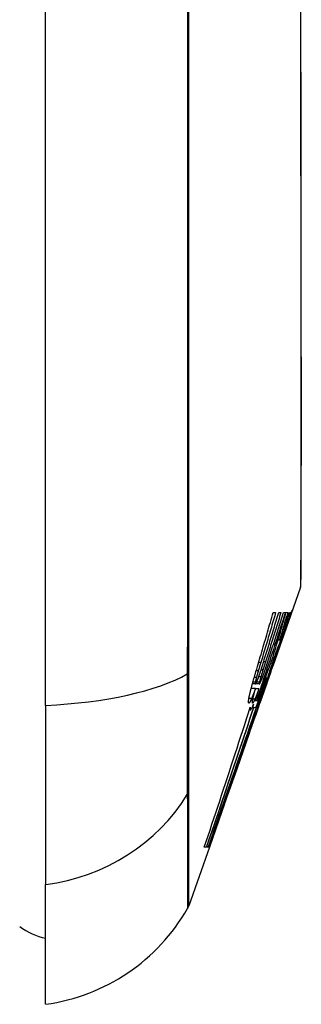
# Model space of a CAD drawing. Header units: inches. Extents: x 15 to 513, y 46 to 241.
# Tile 236 of 256: x 144.84 to 145.011, y 146.509 to 147.107. Entities that reach past the tile are written whole.
import ezdxf

# ---------------------------------------------------------------- set-up
doc = ezdxf.new("R2010")
doc.units = ezdxf.units.IN
doc.header["$MEASUREMENT"] = 0
doc.layers.add('Visible Edges(ANSI)', color=7, linetype='Continuous', lineweight=25)
doc.layers.add('Visible Tangent Edges(ANSI)', color=7, linetype='Continuous', lineweight=25)

msp = doc.modelspace()

# ---------------------------------------------------------------- linework, layer by layer
at = {"layer": 'Visible Edges(ANSI)'}
for p, q in [((144.85579, 146.69012), (144.85579, 147.5475)), ((145.01044, 146.762), (145.00455, 146.74519)), ((145.00455, 146.74519), (144.99364, 146.71402)), ((144.99382, 146.74654), (144.99534, 146.74654)), ((144.99719, 146.74654), (144.99855, 146.74654)), ((145.00015, 146.74654), (145.00128, 146.74654)), ((145.00156, 146.74654), (145.00265, 146.74654)), ((145.00382, 146.74654), (145.00444, 146.74654)), ((145.00276, 146.74012), (145.0015, 146.73659)), ((145.00158, 146.73691), (145.00117, 146.73691)), ((144.99757, 146.72966), (144.99673, 146.72966)), ((144.99899, 146.72997), (144.99868, 146.72997)), ((144.99636, 146.72334), (144.9969, 146.72334)), ((144.99408, 146.71837), (144.99335, 146.71837)), ((144.99241, 146.7105), (144.98684, 146.69458)), ((144.99241, 146.7105), (144.99364, 146.71402)), ((144.99344, 146.71402), (144.99314, 146.71402)), ((144.99364, 146.71402), (144.99344, 146.71402)), ((144.98309, 146.70314), (144.98123, 146.70314)), ((144.98553, 146.70314), (144.98309, 146.70314)), ((144.98985, 146.70698), (144.98914, 146.70698)), ((144.98317, 146.70045), (144.98051, 146.70045)), ((144.98526, 146.70024), (144.98311, 146.70024)), ((144.98527, 146.70024), (144.98526, 146.70024)), ((144.98972, 146.70289), (144.98861, 146.69967)), ((144.98961, 146.70263), (144.98929, 146.70263)), ((144.98366, 146.69299), (144.98289, 146.69299)), ((144.9847, 146.69299), (144.98396, 146.69299)), ((144.98406, 146.6907), (144.98615, 146.69638)), ((144.98684, 146.69458), (144.98523, 146.69)), ((144.98585, 146.69299), (144.98539, 146.69299)), ((144.85579, 146.69012), (144.85579, 146.58134)), ((144.98006, 146.6874), (144.97945, 146.6874)), ((144.98129, 146.68886), (144.98105, 146.68886)), ((144.98193, 146.69083), (144.98129, 146.68886)), ((144.98129, 146.68886), (144.98189, 146.68886)), ((144.98211, 146.68886), (144.98338, 146.68886)), ((144.98521, 146.68993), (144.98307, 146.68381)), ((144.98338, 146.68886), (144.98406, 146.6907)), ((144.98385, 146.68872), (144.98368, 146.68872)), ((144.98385, 146.68872), (144.98453, 146.68872)), ((144.98428, 146.6874), (144.98425, 146.6874)), ((144.98521, 146.68993), (144.98523, 146.69)), ((144.97965, 146.67404), (144.98307, 146.68381)), ((144.9795, 146.67362), (144.97542, 146.66196)), ((144.97542, 146.66196), (144.97173, 146.6514)), ((144.97173, 146.6514), (144.96721, 146.6385)), ((144.96434, 146.63031), (144.96706, 146.63808)), ((144.96706, 146.63808), (144.96721, 146.6385)), ((144.96434, 146.63031), (144.95511, 146.60392)), ((144.95511, 146.60392), (144.9427, 146.56847)), ((144.95331, 146.60392), (144.95205, 146.60392)), ((144.95435, 146.60392), (144.95345, 146.60392)), ((144.95494, 146.60392), (144.95444, 146.60392)), ((144.9551, 146.60392), (144.95444, 146.60392)), ((144.95494, 146.60392), (144.95494, 146.60392)), ((144.95495, 146.60392), (144.95494, 146.60392)), ((144.95573, 146.60616), (144.95521, 146.60616)), ((144.85579, 146.50858), (144.85579, 146.58134))]:
    msp.add_line(p, q, dxfattribs=at)
at = {"layer": 'Visible Edges(ANSI)', "flags": 128}
for points in [[(145.01071, 146.76361), (145.01072, 146.76405), (145.01072, 146.76533), (145.01073, 146.76747), (145.01073, 146.77044), (145.01074, 146.77424), (145.01076, 146.77888), (145.01077, 146.78436), (145.01079, 146.79065), (145.0108, 146.79774), (145.01082, 146.8056), (145.01083, 146.8142), (145.01085, 146.82349), (145.01087, 146.83349), (145.01088, 146.84418), (145.0109, 146.85553), (145.0109, 146.86751), (145.0109, 146.88009), (145.01088, 146.89327), (145.01087, 146.90698), (145.01085, 146.92118), (145.01083, 146.93589), (145.01082, 146.95106), (145.0108, 146.96665), (145.01079, 146.9826), (145.01077, 146.99885), (145.01076, 147.01535), (145.01074, 147.03211), (145.01073, 147.04911), (145.01073, 147.0663), (145.01072, 147.08362), (145.01072, 147.101), (145.01071, 147.11837)], [(144.98341, 146.7107), (144.98385, 146.71219), (144.98429, 146.71368), (144.98473, 146.71517), (144.98517, 146.71666), (144.98561, 146.71815), (144.98605, 146.71964), (144.98649, 146.72113), (144.98693, 146.72262), (144.98737, 146.72411), (144.9878, 146.72561), (144.98824, 146.7271), (144.98867, 146.72859), (144.98911, 146.73009), (144.98954, 146.73158), (144.98997, 146.73308), (144.99041, 146.73457), (144.99084, 146.73607), (144.99127, 146.73756), (144.99169, 146.73906), (144.99212, 146.74056), (144.99255, 146.74205), (144.99297, 146.74355), (144.9934, 146.74504), (144.99382, 146.74654)], [(145.00128, 146.74654), (145.00056, 146.74431), (144.99984, 146.74208), (144.99911, 146.73985), (144.99838, 146.73761), (144.99765, 146.73538), (144.99692, 146.73314), (144.99619, 146.7309), (144.99545, 146.72865), (144.99472, 146.72641), (144.99398, 146.72417), (144.99324, 146.72193), (144.99251, 146.71969), (144.99177, 146.71745), (144.99103, 146.71521), (144.99029, 146.71297), (144.98955, 146.71074), (144.98881, 146.7085), (144.98807, 146.70628), (144.98734, 146.70405), (144.9866, 146.70183), (144.98586, 146.69961), (144.98513, 146.6974), (144.98439, 146.6952), (144.98366, 146.69299)], [(144.99534, 146.74654), (144.99497, 146.74527), (144.9946, 146.74401), (144.99423, 146.74274), (144.99386, 146.74147), (144.99349, 146.74021), (144.99312, 146.73894), (144.99275, 146.73768), (144.99238, 146.73641), (144.992, 146.73514), (144.99163, 146.73388), (144.99126, 146.73261), (144.99088, 146.73135), (144.99051, 146.73008), (144.99013, 146.72882), (144.98975, 146.72755), (144.98938, 146.72629), (144.989, 146.72502), (144.98862, 146.72376), (144.98824, 146.7225), (144.98786, 146.72124), (144.98748, 146.71997), (144.98711, 146.71871), (144.98673, 146.71745), (144.98635, 146.71619)], [(144.98809, 146.71671), (144.98847, 146.71795), (144.98885, 146.71919), (144.98924, 146.72043), (144.98962, 146.72167), (144.99, 146.72291), (144.99039, 146.72415), (144.99077, 146.72539), (144.99115, 146.72663), (144.99153, 146.72788), (144.99191, 146.72912), (144.99229, 146.73036), (144.99267, 146.73161), (144.99305, 146.73285), (144.99343, 146.73409), (144.99381, 146.73534), (144.99419, 146.73658), (144.99457, 146.73783), (144.99494, 146.73907), (144.99532, 146.74032), (144.99569, 146.74156), (144.99607, 146.74281), (144.99644, 146.74405), (144.99682, 146.74529), (144.99719, 146.74654)], [(144.99855, 146.74654), (144.99816, 146.74529), (144.99778, 146.74403), (144.99739, 146.74278), (144.997, 146.74153), (144.99662, 146.74027), (144.99623, 146.73902), (144.99584, 146.73777), (144.99545, 146.73651), (144.99506, 146.73526), (144.99467, 146.73401), (144.99428, 146.73276), (144.99389, 146.7315), (144.9935, 146.73025), (144.99311, 146.729), (144.99271, 146.72775), (144.99232, 146.72649), (144.99193, 146.72524), (144.99154, 146.72399), (144.99114, 146.72274), (144.99075, 146.72149), (144.99035, 146.72025), (144.98996, 146.719), (144.98957, 146.71775), (144.98917, 146.7165)], [(144.99018, 146.71547), (144.9906, 146.71676), (144.99102, 146.71805), (144.99144, 146.71934), (144.99185, 146.72063), (144.99227, 146.72192), (144.99269, 146.72321), (144.99311, 146.72451), (144.99352, 146.7258), (144.99394, 146.7271), (144.99436, 146.72839), (144.99478, 146.72969), (144.99519, 146.73098), (144.99561, 146.73228), (144.99602, 146.73358), (144.99644, 146.73487), (144.99685, 146.73617), (144.99727, 146.73747), (144.99768, 146.73876), (144.9981, 146.74006), (144.99851, 146.74136), (144.99892, 146.74265), (144.99933, 146.74395), (144.99974, 146.74524), (145.00015, 146.74654)], [(144.99326, 146.71806), (144.99362, 146.71924), (144.99397, 146.72042), (144.99433, 146.7216), (144.99469, 146.72278), (144.99504, 146.72396), (144.9954, 146.72515), (144.99575, 146.72633), (144.9961, 146.72752), (144.99645, 146.7287), (144.9968, 146.72989), (144.99715, 146.73108), (144.9975, 146.73226), (144.99784, 146.73345), (144.99819, 146.73464), (144.99853, 146.73583), (144.99887, 146.73702), (144.99921, 146.73821), (144.99955, 146.7394), (144.99989, 146.74059), (145.00023, 146.74178), (145.00056, 146.74297), (145.0009, 146.74416), (145.00123, 146.74535), (145.00156, 146.74654)], [(145.00444, 146.74654), (145.00405, 146.74546), (145.00365, 146.74439), (145.00326, 146.74331), (145.00286, 146.74223), (145.00246, 146.74114), (145.00206, 146.74005), (145.00165, 146.73895), (145.00125, 146.73784), (145.00084, 146.73672), (145.00042, 146.7356), (145, 146.73446), (144.99958, 146.73332), (144.99916, 146.73216), (144.99872, 146.73098), (144.99829, 146.7298), (144.99785, 146.7286), (144.9974, 146.72738), (144.99694, 146.72615), (144.99648, 146.7249), (144.99602, 146.72364), (144.99554, 146.72235), (144.99506, 146.72104), (144.99457, 146.71972), (144.99408, 146.71837)], [(144.99757, 146.72966), (144.99784, 146.73039), (144.99811, 146.73112), (144.99838, 146.73185), (144.99865, 146.73257), (144.99892, 146.7333), (144.99918, 146.73402), (144.99945, 146.73473), (144.99971, 146.73545), (144.99998, 146.73616), (145.00024, 146.73687), (145.0005, 146.73758), (145.00076, 146.73828), (145.00102, 146.73899), (145.00128, 146.73969), (145.00154, 146.74038), (145.0018, 146.74108), (145.00206, 146.74177), (145.00231, 146.74246), (145.00256, 146.74315), (145.00282, 146.74383), (145.00307, 146.74451), (145.00332, 146.74519), (145.00357, 146.74586), (145.00382, 146.74654)], [(145.00265, 146.74654), (145.00245, 146.74583), (145.00224, 146.74513), (145.00203, 146.74442), (145.00182, 146.74372), (145.00161, 146.74301), (145.00141, 146.74231), (145.0012, 146.74161), (145.00099, 146.7409), (145.00078, 146.7402), (145.00056, 146.73949), (145.00035, 146.73879), (145.00014, 146.73809), (144.99993, 146.73738), (144.99972, 146.73668), (144.9995, 146.73598), (144.99929, 146.73527), (144.99908, 146.73457), (144.99886, 146.73387), (144.99865, 146.73316), (144.99843, 146.73246), (144.99822, 146.73176), (144.998, 146.73106), (144.99779, 146.73036), (144.99757, 146.72966)], [(145.00479, 146.74586), (145.00473, 146.7457), (145.00467, 146.74553), (145.00461, 146.74535), (145.00454, 146.74516), (145.00448, 146.74497), (145.00441, 146.74477), (145.00433, 146.74457), (145.00426, 146.74436), (145.00418, 146.74414), (145.00411, 146.74392), (145.00402, 146.74369), (145.00394, 146.74345), (145.00385, 146.74321), (145.00376, 146.74295), (145.00367, 146.7427), (145.00358, 146.74243), (145.00348, 146.74216), (145.00339, 146.74189), (145.00329, 146.74161), (145.00318, 146.74132), (145.00308, 146.74103), (145.00297, 146.74073), (145.00287, 146.74043), (145.00276, 146.74012)], [(145.00371, 146.74374), (145.00394, 146.74434), (145.00415, 146.74489), (145.00435, 146.74539), (145.00453, 146.74584), (145.00469, 146.74625), (145.00484, 146.74661), (145.00497, 146.74692), (145.00508, 146.74719), (145.00518, 146.74741), (145.00525, 146.74758), (145.00532, 146.74771), (145.00537, 146.74781), (145.0054, 146.74786), (145.00542, 146.74788), (145.00543, 146.74787), (145.00542, 146.74782), (145.0054, 146.74772), (145.00536, 146.74759), (145.00531, 146.74742), (145.00524, 146.7472), (145.00515, 146.74694), (145.00505, 146.74663), (145.00493, 146.74627), (145.00479, 146.74586)], [(144.99868, 146.72997), (144.99892, 146.73063), (144.99915, 146.7313), (144.99939, 146.73196), (144.99963, 146.73262), (144.99986, 146.73328), (145.0001, 146.73393), (145.00033, 146.73457), (145.00056, 146.73521), (145.00078, 146.73584), (145.00101, 146.73646), (145.00123, 146.73708), (145.00145, 146.73768), (145.00167, 146.73827), (145.00188, 146.73885), (145.00209, 146.73941), (145.00229, 146.73997), (145.00249, 146.7405), (145.00268, 146.74102), (145.00287, 146.74152), (145.00305, 146.742), (145.00322, 146.74247), (145.00339, 146.74291), (145.00355, 146.74334), (145.00371, 146.74374)], [(144.9969, 146.72334), (144.99707, 146.7238), (144.99723, 146.72427), (144.99739, 146.72473), (144.99755, 146.7252), (144.99772, 146.72566), (144.99788, 146.72612), (144.99804, 146.72659), (144.9982, 146.72704), (144.99836, 146.7275), (144.99852, 146.72795), (144.99868, 146.72841), (144.99884, 146.72886), (144.99899, 146.7293), (144.99915, 146.72975), (144.9993, 146.73018), (144.99945, 146.73061), (144.9996, 146.73104), (144.99974, 146.73145), (144.99988, 146.73186), (145.00002, 146.73225), (145.00015, 146.73263), (145.00028, 146.733), (145.00041, 146.73336), (145.00052, 146.7337)], [(145.0007, 146.73468), (145.00064, 146.73453), (145.00058, 146.73437), (145.00053, 146.73421), (145.00046, 146.73405), (145.0004, 146.73388), (145.00034, 146.73371), (145.00028, 146.73354), (145.00021, 146.73336), (145.00014, 146.73318), (145.00007, 146.73299), (145, 146.7328), (144.99993, 146.73261), (144.99986, 146.73241), (144.99979, 146.73221), (144.99971, 146.732), (144.99964, 146.73179), (144.99956, 146.73158), (144.99948, 146.73136), (144.9994, 146.73114), (144.99932, 146.73091), (144.99924, 146.73068), (144.99916, 146.73045), (144.99907, 146.73021), (144.99899, 146.72997)], [(145.00052, 146.7337), (145.00069, 146.73418), (145.00084, 146.73462), (145.00098, 146.73502), (145.00111, 146.73538), (145.00121, 146.7357), (145.0013, 146.73598), (145.00138, 146.73621), (145.00145, 146.73641), (145.0015, 146.73657), (145.00154, 146.73669), (145.00156, 146.73679), (145.00158, 146.73685), (145.00158, 146.73689), (145.00158, 146.73691), (145.00157, 146.73689), (145.00153, 146.73683), (145.00149, 146.73672), (145.00143, 146.73658), (145.00135, 146.73638), (145.00125, 146.73613), (145.00114, 146.73584), (145.00101, 146.7355), (145.00086, 146.73511), (145.0007, 146.73468)], [(144.99226, 146.71143), (144.99243, 146.71192), (144.99259, 146.71241), (144.99276, 146.7129), (144.99293, 146.71339), (144.9931, 146.71389), (144.99327, 146.71438), (144.99344, 146.71487), (144.99361, 146.71537), (144.99378, 146.71586), (144.99395, 146.71636), (144.99412, 146.71685), (144.99429, 146.71735), (144.99446, 146.71785), (144.99463, 146.71834), (144.9948, 146.71884), (144.99497, 146.71934), (144.99515, 146.71984), (144.99532, 146.72034), (144.99549, 146.72084), (144.99566, 146.72134), (144.99584, 146.72184), (144.99601, 146.72234), (144.99619, 146.72284), (144.99636, 146.72334)], [(144.99683, 146.72334), (144.99665, 146.72283), (144.99648, 146.72233), (144.99631, 146.72185), (144.99615, 146.72139), (144.99599, 146.72094), (144.99584, 146.72051), (144.9957, 146.72011), (144.99557, 146.71972), (144.99544, 146.71936), (144.99531, 146.719), (144.99519, 146.71864), (144.99506, 146.71828), (144.99494, 146.71792), (144.99481, 146.71756), (144.99469, 146.71721), (144.99456, 146.71685), (144.99444, 146.71649), (144.99432, 146.71614), (144.99419, 146.71578), (144.99407, 146.71543), (144.99394, 146.71508), (144.99382, 146.71472), (144.9937, 146.71437), (144.99358, 146.71402)], [(144.98396, 146.69299), (144.98434, 146.694), (144.98471, 146.69501), (144.98508, 146.69602), (144.98545, 146.69703), (144.98583, 146.69803), (144.9862, 146.69904), (144.98657, 146.70005), (144.98695, 146.70106), (144.98732, 146.70207), (144.9877, 146.70309), (144.98808, 146.70411), (144.98846, 146.70513), (144.98884, 146.70617), (144.98923, 146.7072), (144.98961, 146.70825), (144.99, 146.7093), (144.9904, 146.71036), (144.99079, 146.71143), (144.99119, 146.7125), (144.9916, 146.71359), (144.99201, 146.71469), (144.99242, 146.7158), (144.99284, 146.71692), (144.99326, 146.71806)], [(144.98635, 146.71619), (144.98628, 146.71598), (144.98622, 146.71577), (144.98615, 146.71556), (144.98609, 146.71535), (144.98603, 146.71514), (144.98596, 146.71493), (144.9859, 146.71471), (144.98584, 146.7145), (144.98577, 146.71429), (144.98571, 146.71408), (144.98564, 146.71387), (144.98558, 146.71365), (144.98552, 146.71344), (144.98545, 146.71323), (144.98539, 146.71302), (144.98533, 146.71281), (144.98526, 146.7126), (144.9852, 146.71238), (144.98514, 146.71217), (144.98508, 146.71196), (144.98501, 146.71175), (144.98495, 146.71154), (144.98489, 146.71133), (144.98483, 146.71112)], [(144.99408, 146.71837), (144.99374, 146.71731), (144.9934, 146.71625), (144.99307, 146.71519), (144.99273, 146.71413), (144.99239, 146.71307), (144.99205, 146.71201), (144.99171, 146.71095), (144.99137, 146.70989), (144.99103, 146.70883), (144.99069, 146.70777), (144.99034, 146.70671), (144.99, 146.70565), (144.98966, 146.7046), (144.98931, 146.70354), (144.98897, 146.70248), (144.98862, 146.70142), (144.98828, 146.70037), (144.98793, 146.69931), (144.98758, 146.69826), (144.98724, 146.6972), (144.98689, 146.69615), (144.98654, 146.6951), (144.98619, 146.69404), (144.98585, 146.69299)], [(144.98653, 146.71179), (144.98659, 146.712), (144.98666, 146.7122), (144.98673, 146.7124), (144.98679, 146.71261), (144.98686, 146.71281), (144.98692, 146.71302), (144.98699, 146.71322), (144.98705, 146.71342), (144.98712, 146.71363), (144.98718, 146.71383), (144.98725, 146.71404), (144.98731, 146.71424), (144.98738, 146.71445), (144.98744, 146.71465), (144.98751, 146.71486), (144.98757, 146.71506), (144.98764, 146.71527), (144.9877, 146.71547), (144.98777, 146.71568), (144.98783, 146.71589), (144.98789, 146.71609), (144.98796, 146.7163), (144.98802, 146.7165), (144.98809, 146.71671)], [(144.98917, 146.7165), (144.98911, 146.71631), (144.98905, 146.71611), (144.98899, 146.71591), (144.98892, 146.71572), (144.98886, 146.71552), (144.9888, 146.71533), (144.98874, 146.71513), (144.98868, 146.71493), (144.98861, 146.71474), (144.98855, 146.71454), (144.98849, 146.71434), (144.98843, 146.71415), (144.98837, 146.71395), (144.9883, 146.71375), (144.98824, 146.71356), (144.98818, 146.71336), (144.98812, 146.71317), (144.98806, 146.71297), (144.98799, 146.71277), (144.98793, 146.71258), (144.98787, 146.71238), (144.98781, 146.71218), (144.98775, 146.71199), (144.98769, 146.71179)], [(144.98804, 146.7091), (144.98813, 146.70935), (144.98821, 146.7096), (144.9883, 146.70985), (144.98839, 146.71011), (144.98848, 146.71037), (144.98857, 146.71063), (144.98866, 146.71089), (144.98875, 146.71115), (144.98884, 146.71142), (144.98893, 146.71169), (144.98902, 146.71195), (144.98911, 146.71222), (144.9892, 146.71249), (144.98929, 146.71275), (144.98938, 146.71302), (144.98947, 146.71329), (144.98956, 146.71357), (144.98965, 146.71384), (144.98974, 146.71411), (144.98983, 146.71438), (144.98992, 146.71465), (144.99001, 146.71493), (144.99009, 146.7152), (144.99018, 146.71547)], [(144.98088, 146.70185), (144.98098, 146.7022), (144.98107, 146.70255), (144.98117, 146.70291), (144.98127, 146.70327), (144.98137, 146.70363), (144.98147, 146.70399), (144.98157, 146.70436), (144.98167, 146.70473), (144.98178, 146.7051), (144.98188, 146.70547), (144.98199, 146.70584), (144.9821, 146.70621), (144.9822, 146.70659), (144.98231, 146.70696), (144.98242, 146.70734), (144.98253, 146.70772), (144.98264, 146.70809), (144.98275, 146.70847), (144.98286, 146.70884), (144.98297, 146.70922), (144.98308, 146.70959), (144.98319, 146.70996), (144.9833, 146.71033), (144.98341, 146.7107)], [(144.98483, 146.71112), (144.98477, 146.71094), (144.98472, 146.71076), (144.98467, 146.71058), (144.98462, 146.71041), (144.98456, 146.71023), (144.98451, 146.71005), (144.98446, 146.70987), (144.98441, 146.7097), (144.98436, 146.70952), (144.98431, 146.70934), (144.98426, 146.70917), (144.98421, 146.70899), (144.98416, 146.70882), (144.98411, 146.70865), (144.98406, 146.70848), (144.98402, 146.7083), (144.98397, 146.70813), (144.98392, 146.70797), (144.98388, 146.7078), (144.98383, 146.70763), (144.98379, 146.70746), (144.98374, 146.7073), (144.9837, 146.70714), (144.98366, 146.70698)], [(144.98506, 146.70744), (144.98512, 146.70761), (144.98518, 146.70778), (144.98524, 146.70795), (144.9853, 146.70813), (144.98536, 146.7083), (144.98542, 146.70848), (144.98548, 146.70865), (144.98554, 146.70883), (144.9856, 146.70901), (144.98567, 146.70919), (144.98573, 146.70937), (144.98579, 146.70955), (144.98585, 146.70973), (144.98591, 146.70991), (144.98597, 146.7101), (144.98603, 146.71028), (144.9861, 146.71047), (144.98616, 146.71066), (144.98622, 146.71084), (144.98628, 146.71103), (144.98634, 146.71122), (144.98641, 146.71141), (144.98647, 146.7116), (144.98653, 146.71179)], [(144.98769, 146.71179), (144.98763, 146.71161), (144.98757, 146.71143), (144.98751, 146.71124), (144.98746, 146.71106), (144.9874, 146.71088), (144.98734, 146.7107), (144.98729, 146.71051), (144.98723, 146.71033), (144.98718, 146.71015), (144.98712, 146.70997), (144.98707, 146.70979), (144.98701, 146.70961), (144.98696, 146.70943), (144.9869, 146.70925), (144.98685, 146.70907), (144.98679, 146.7089), (144.98674, 146.70872), (144.98669, 146.70854), (144.98664, 146.70837), (144.98658, 146.70819), (144.98653, 146.70802), (144.98648, 146.70784), (144.98643, 146.70767), (144.98638, 146.70749)], [(144.98665, 146.70537), (144.9867, 146.7055), (144.98675, 146.70562), (144.9868, 146.70576), (144.98686, 146.70589), (144.98691, 146.70603), (144.98696, 146.70617), (144.98702, 146.70632), (144.98708, 146.70647), (144.98713, 146.70662), (144.98719, 146.70677), (144.98725, 146.70693), (144.98731, 146.70708), (144.98737, 146.70724), (144.98743, 146.7074), (144.98749, 146.70757), (144.98755, 146.70773), (144.98761, 146.7079), (144.98767, 146.70807), (144.98773, 146.70824), (144.98779, 146.70841), (144.98785, 146.70858), (144.98791, 146.70875), (144.98798, 146.70892), (144.98804, 146.7091)], [(144.98884, 146.70128), (144.98897, 146.70167), (144.9891, 146.70206), (144.98923, 146.70245), (144.98937, 146.70285), (144.9895, 146.70325), (144.98964, 146.70365), (144.98977, 146.70406), (144.98991, 146.70447), (144.99005, 146.70489), (144.99019, 146.7053), (144.99033, 146.70572), (144.99047, 146.70614), (144.99061, 146.70657), (144.99076, 146.707), (144.9909, 146.70743), (144.99105, 146.70786), (144.9912, 146.7083), (144.99135, 146.70874), (144.9915, 146.70918), (144.99165, 146.70963), (144.9918, 146.71007), (144.99195, 146.71052), (144.99211, 146.71097), (144.99226, 146.71143)], [(144.99344, 146.71402), (144.99331, 146.71364), (144.99318, 146.71326), (144.99305, 146.71288), (144.99292, 146.7125), (144.99279, 146.71212), (144.99266, 146.71174), (144.99253, 146.71137), (144.9924, 146.71099), (144.99227, 146.71062), (144.99214, 146.71024), (144.99202, 146.70988), (144.99189, 146.70951), (144.99177, 146.70915), (144.99165, 146.70879), (144.99153, 146.70844), (144.99141, 146.7081), (144.99129, 146.70775), (144.99118, 146.70742), (144.99106, 146.70708), (144.99095, 146.70676), (144.99084, 146.70644), (144.99074, 146.70613), (144.99063, 146.70582), (144.99054, 146.70553)], [(144.9911, 146.70677), (144.99115, 146.70691), (144.9912, 146.70705), (144.99125, 146.7072), (144.9913, 146.70734), (144.99136, 146.70749), (144.99141, 146.70764), (144.99146, 146.70778), (144.99151, 146.70793), (144.99156, 146.70809), (144.99162, 146.70824), (144.99167, 146.70839), (144.99173, 146.70855), (144.99178, 146.7087), (144.99184, 146.70886), (144.99189, 146.70902), (144.99195, 146.70918), (144.992, 146.70934), (144.99206, 146.7095), (144.99212, 146.70966), (144.99218, 146.70983), (144.99223, 146.70999), (144.99229, 146.71016), (144.99235, 146.71033), (144.99241, 146.7105)], [(144.98302, 146.70418), (144.983, 146.70402), (144.98298, 146.70387), (144.98296, 146.70374), (144.98296, 146.70363), (144.98295, 146.70353), (144.98295, 146.70344), (144.98296, 146.70337), (144.98297, 146.70331), (144.98298, 146.70326), (144.98299, 146.70322), (144.98301, 146.70319), (144.98303, 146.70316), (144.98306, 146.70315), (144.98309, 146.70314), (144.98313, 146.70315), (144.98317, 146.70317), (144.98322, 146.70321), (144.98329, 146.70327), (144.98336, 146.70337), (144.98344, 146.70349), (144.98353, 146.70365), (144.98363, 146.70384), (144.98374, 146.70407), (144.98386, 146.70433)], [(144.98366, 146.70698), (144.98362, 146.70683), (144.98358, 146.70669), (144.98355, 146.70655), (144.98351, 146.70641), (144.98348, 146.70628), (144.98345, 146.70614), (144.98341, 146.70601), (144.98338, 146.70588), (144.98335, 146.70575), (144.98332, 146.70563), (144.98329, 146.70551), (144.98327, 146.70539), (144.98324, 146.70527), (144.98322, 146.70516), (144.98319, 146.70505), (144.98317, 146.70494), (144.98315, 146.70483), (144.98313, 146.70473), (144.98311, 146.70463), (144.98309, 146.70454), (144.98307, 146.70444), (144.98305, 146.70435), (144.98304, 146.70426), (144.98302, 146.70418)], [(144.98386, 146.70433), (144.9839, 146.70443), (144.98394, 146.70454), (144.98399, 146.70464), (144.98403, 146.70475), (144.98408, 146.70486), (144.98412, 146.70497), (144.98417, 146.70508), (144.98422, 146.7052), (144.98427, 146.70532), (144.98432, 146.70545), (144.98437, 146.70557), (144.98442, 146.7057), (144.98447, 146.70584), (144.98452, 146.70597), (144.98457, 146.70611), (144.98462, 146.70625), (144.98468, 146.70639), (144.98473, 146.70653), (144.98478, 146.70668), (144.98484, 146.70683), (144.98489, 146.70698), (144.98495, 146.70713), (144.985, 146.70729), (144.98506, 146.70744)], [(144.98985, 146.70698), (144.98964, 146.70641), (144.98943, 146.70585), (144.98922, 146.70528), (144.98901, 146.70471), (144.9888, 146.70414), (144.98859, 146.70357), (144.98838, 146.70299), (144.98817, 146.70241), (144.98795, 146.70184), (144.98774, 146.70125), (144.98753, 146.70067), (144.98731, 146.70009), (144.9871, 146.6995), (144.98688, 146.69892), (144.98666, 146.69833), (144.98645, 146.69774), (144.98623, 146.69715), (144.98601, 146.69656), (144.9858, 146.69597), (144.98558, 146.69537), (144.98536, 146.69478), (144.98514, 146.69419), (144.98492, 146.69359), (144.9847, 146.69299)], [(144.98539, 146.69299), (144.98558, 146.69358), (144.98577, 146.69416), (144.98595, 146.69474), (144.98614, 146.69532), (144.98633, 146.6959), (144.98651, 146.69648), (144.9867, 146.69707), (144.98689, 146.69765), (144.98707, 146.69823), (144.98726, 146.69881), (144.98745, 146.6994), (144.98763, 146.69998), (144.98782, 146.70056), (144.988, 146.70114), (144.98819, 146.70173), (144.98837, 146.70231), (144.98856, 146.70289), (144.98874, 146.70348), (144.98893, 146.70406), (144.98911, 146.70464), (144.98929, 146.70523), (144.98948, 146.70581), (144.98966, 146.70639), (144.98985, 146.70698)], [(144.98555, 146.70433), (144.98552, 146.70418), (144.98549, 146.70404), (144.98547, 146.70391), (144.98545, 146.7038), (144.98544, 146.7037), (144.98543, 146.70361), (144.98542, 146.70353), (144.98542, 146.70346), (144.98542, 146.70339), (144.98542, 146.70334), (144.98542, 146.70329), (144.98543, 146.70326), (144.98544, 146.70322), (144.98545, 146.7032), (144.98546, 146.70318), (144.98548, 146.70316), (144.9855, 146.70315), (144.98551, 146.70315), (144.98554, 146.70315), (144.98557, 146.70317), (144.98561, 146.70322), (144.98567, 146.7033), (144.98576, 146.70343), (144.98586, 146.70361)], [(144.98638, 146.70749), (144.98633, 146.70734), (144.98629, 146.70718), (144.98624, 146.70702), (144.9862, 146.70687), (144.98616, 146.70672), (144.98612, 146.70657), (144.98608, 146.70642), (144.98604, 146.70628), (144.986, 146.70614), (144.98596, 146.706), (144.98592, 146.70586), (144.98589, 146.70572), (144.98585, 146.70559), (144.98582, 146.70546), (144.98579, 146.70533), (144.98576, 146.70521), (144.98573, 146.70509), (144.9857, 146.70497), (144.98567, 146.70486), (144.98564, 146.70475), (144.98562, 146.70464), (144.98559, 146.70453), (144.98557, 146.70443), (144.98555, 146.70433)], [(144.98586, 146.70361), (144.98588, 146.70365), (144.98591, 146.7037), (144.98594, 146.70375), (144.98596, 146.7038), (144.98599, 146.70386), (144.98602, 146.70392), (144.98605, 146.70398), (144.98608, 146.70404), (144.98611, 146.70411), (144.98614, 146.70418), (144.98617, 146.70425), (144.98621, 146.70432), (144.98624, 146.7044), (144.98627, 146.70448), (144.98631, 146.70456), (144.98634, 146.70464), (144.98638, 146.70472), (144.98642, 146.70481), (144.98645, 146.7049), (144.98649, 146.70499), (144.98653, 146.70508), (144.98657, 146.70518), (144.98661, 146.70527), (144.98665, 146.70537)], [(144.99054, 146.70553), (144.99039, 146.7051), (144.99026, 146.70471), (144.99014, 146.70435), (144.99003, 146.70403), (144.98994, 146.70374), (144.98986, 146.7035), (144.98979, 146.70328), (144.98974, 146.7031), (144.98969, 146.70296), (144.98966, 146.70284), (144.98963, 146.70275), (144.98961, 146.70269), (144.98961, 146.70265), (144.9896, 146.70263), (144.98961, 146.70263), (144.98962, 146.70265), (144.98964, 146.7027), (144.98967, 146.70276), (144.98971, 146.70286), (144.98975, 146.70298), (144.98981, 146.70314), (144.98988, 146.70333), (144.98996, 146.70355), (144.99006, 146.70382)], [(144.99006, 146.70382), (144.99009, 146.70391), (144.99013, 146.70401), (144.99016, 146.7041), (144.9902, 146.7042), (144.99023, 146.70431), (144.99027, 146.70441), (144.99031, 146.70452), (144.99035, 146.70463), (144.99039, 146.70475), (144.99043, 146.70486), (144.99047, 146.70498), (144.99052, 146.7051), (144.99056, 146.70523), (144.9906, 146.70535), (144.99065, 146.70548), (144.9907, 146.70562), (144.99074, 146.70575), (144.99079, 146.70589), (144.99084, 146.70603), (144.99089, 146.70617), (144.99094, 146.70632), (144.991, 146.70646), (144.99105, 146.70662), (144.9911, 146.70677)], [(144.97941, 146.69589), (144.97946, 146.6961), (144.9795, 146.69631), (144.97955, 146.69652), (144.9796, 146.69674), (144.97965, 146.69696), (144.9797, 146.69719), (144.97976, 146.69742), (144.97981, 146.69766), (144.97987, 146.6979), (144.97993, 146.69814), (144.97999, 146.69839), (144.98005, 146.69864), (144.98011, 146.69889), (144.98018, 146.69915), (144.98024, 146.69941), (144.98031, 146.69967), (144.98038, 146.69993), (144.98045, 146.7002), (144.98052, 146.70047), (144.98059, 146.70074), (144.98066, 146.70102), (144.98073, 146.70129), (144.98081, 146.70157), (144.98088, 146.70185)], [(144.98317, 146.70045), (144.98305, 146.70014), (144.98294, 146.69984), (144.98283, 146.69954), (144.98272, 146.69924), (144.98261, 146.69895), (144.9825, 146.69867), (144.9824, 146.69838), (144.98229, 146.69811), (144.98219, 146.69783), (144.98208, 146.69756), (144.98198, 146.6973), (144.98188, 146.69704), (144.98178, 146.69678), (144.98168, 146.69653), (144.98158, 146.69629), (144.98148, 146.69604), (144.98138, 146.6958), (144.98129, 146.69557), (144.98119, 146.69534), (144.9811, 146.69511), (144.98101, 146.69488), (144.98091, 146.69467), (144.98082, 146.69445), (144.98073, 146.69424)], [(144.98141, 146.69351), (144.98145, 146.69369), (144.98148, 146.69388), (144.98152, 146.69408), (144.98157, 146.6943), (144.98162, 146.69452), (144.98167, 146.69476), (144.98173, 146.69501), (144.98179, 146.69527), (144.98185, 146.69554), (144.98192, 146.69582), (144.98199, 146.6961), (144.98207, 146.6964), (144.98214, 146.6967), (144.98223, 146.69702), (144.98231, 146.69734), (144.9824, 146.69766), (144.98249, 146.69799), (144.98258, 146.69833), (144.98267, 146.69868), (144.98277, 146.69902), (144.98286, 146.69937), (144.98296, 146.69973), (144.98306, 146.70009), (144.98317, 146.70045)], [(144.98526, 146.70024), (144.98514, 146.69992), (144.98502, 146.6996), (144.9849, 146.69929), (144.98478, 146.69898), (144.98467, 146.69867), (144.98455, 146.69837), (144.98444, 146.69807), (144.98433, 146.69777), (144.98421, 146.69748), (144.9841, 146.6972), (144.984, 146.69692), (144.98389, 146.69664), (144.98378, 146.69637), (144.98368, 146.69611), (144.98358, 146.69586), (144.98347, 146.6956), (144.98338, 146.69536), (144.98328, 146.69512), (144.98318, 146.69489), (144.98309, 146.69466), (144.983, 146.69444), (144.9829, 146.69423), (144.98282, 146.69402), (144.98273, 146.69382)], [(144.98289, 146.69299), (144.98299, 146.6933), (144.98309, 146.6936), (144.98319, 146.6939), (144.98329, 146.6942), (144.98339, 146.6945), (144.98348, 146.69481), (144.98358, 146.69511), (144.98368, 146.69541), (144.98378, 146.69571), (144.98388, 146.69601), (144.98398, 146.69632), (144.98408, 146.69662), (144.98418, 146.69692), (144.98428, 146.69722), (144.98438, 146.69753), (144.98448, 146.69783), (144.98458, 146.69813), (144.98468, 146.69843), (144.98477, 146.69873), (144.98487, 146.69904), (144.98497, 146.69934), (144.98507, 146.69964), (144.98517, 146.69994), (144.98527, 146.70024)], [(144.98652, 146.69419), (144.98659, 146.6944), (144.98666, 146.69463), (144.98674, 146.69486), (144.98681, 146.6951), (144.98689, 146.69535), (144.98697, 146.6956), (144.98706, 146.69586), (144.98715, 146.69613), (144.98723, 146.6964), (144.98733, 146.69668), (144.98742, 146.69697), (144.98752, 146.69726), (144.98762, 146.69757), (144.98772, 146.69787), (144.98782, 146.69819), (144.98793, 146.69851), (144.98803, 146.69884), (144.98814, 146.69917), (144.98825, 146.69951), (144.98837, 146.69985), (144.98848, 146.7002), (144.9886, 146.70055), (144.98872, 146.70091), (144.98884, 146.70128)], [(144.98861, 146.69967), (144.9885, 146.69936), (144.98839, 146.69905), (144.98829, 146.69875), (144.98819, 146.69845), (144.98808, 146.69816), (144.98799, 146.69788), (144.98789, 146.6976), (144.98779, 146.69732), (144.9877, 146.69705), (144.98761, 146.69679), (144.98752, 146.69653), (144.98743, 146.69627), (144.98734, 146.69603), (144.98726, 146.69579), (144.98718, 146.69555), (144.9871, 146.69533), (144.98702, 146.6951), (144.98695, 146.69489), (144.98687, 146.69468), (144.9868, 146.69448), (144.98673, 146.69428), (144.98667, 146.69409), (144.9866, 146.6939), (144.98654, 146.69372)], [(144.98615, 146.69638), (144.98484, 146.69257), (144.98353, 146.68874), (144.98222, 146.68489), (144.9809, 146.68103), (144.97957, 146.67715), (144.97824, 146.67327), (144.9769, 146.66937), (144.97556, 146.66548), (144.97422, 146.66157), (144.97288, 146.65767), (144.97154, 146.65376), (144.9702, 146.64986), (144.96885, 146.64596), (144.96751, 146.64207), (144.96617, 146.63818), (144.96484, 146.63431), (144.96351, 146.63045), (144.96218, 146.6266), (144.96086, 146.62277), (144.95954, 146.61895), (144.95823, 146.61516), (144.95693, 146.61139), (144.95563, 146.60764), (144.95435, 146.60392)], [(144.95444, 146.60392), (144.95573, 146.60764), (144.95702, 146.61139), (144.95833, 146.61516), (144.95964, 146.61896), (144.96096, 146.62277), (144.96228, 146.6266), (144.96361, 146.63045), (144.96495, 146.63432), (144.96629, 146.63819), (144.96763, 146.64208), (144.96897, 146.64598), (144.97032, 146.64988), (144.97167, 146.65378), (144.97301, 146.65769), (144.97436, 146.6616), (144.9757, 146.6655), (144.97704, 146.6694), (144.97838, 146.6733), (144.97972, 146.67719), (144.98105, 146.68106), (144.98238, 146.68493), (144.9837, 146.68877), (144.98501, 146.69261), (144.98632, 146.69642)], [(144.97889, 146.69258), (144.97889, 146.69266), (144.9789, 146.69275), (144.9789, 146.69285), (144.97891, 146.69295), (144.97892, 146.69305), (144.97893, 146.69316), (144.97895, 146.69327), (144.97896, 146.69339), (144.97898, 146.69351), (144.97899, 146.69363), (144.97901, 146.69376), (144.97903, 146.6939), (144.97906, 146.69404), (144.97908, 146.69418), (144.97911, 146.69433), (144.97913, 146.69449), (144.97916, 146.69465), (144.97919, 146.69481), (144.97922, 146.69498), (144.97926, 146.69515), (144.97929, 146.69533), (144.97933, 146.69551), (144.97937, 146.6957), (144.97941, 146.69589)], [(144.98073, 146.69424), (144.98063, 146.69401), (144.98054, 146.69378), (144.98044, 146.69357), (144.98035, 146.69337), (144.98027, 146.69319), (144.98018, 146.69301), (144.9801, 146.69284), (144.98002, 146.69268), (144.97994, 146.69253), (144.97987, 146.6924), (144.9798, 146.69227), (144.97973, 146.69215), (144.97966, 146.69203), (144.97957, 146.69191), (144.97948, 146.69178), (144.97938, 146.69167), (144.97929, 146.69159), (144.97919, 146.69155), (144.9791, 146.69156), (144.97902, 146.69163), (144.97895, 146.69176), (144.97891, 146.69196), (144.97889, 146.69224), (144.97889, 146.69258)], [(144.98273, 146.69382), (144.98253, 146.69337), (144.98234, 146.69297), (144.98217, 146.69263), (144.98202, 146.69233), (144.98188, 146.69208), (144.98176, 146.69188), (144.98165, 146.69174), (144.98156, 146.69164), (144.98149, 146.69158), (144.98142, 146.69155), (144.98137, 146.69155), (144.98133, 146.69157), (144.9813, 146.69161), (144.98127, 146.69167), (144.98126, 146.69175), (144.98124, 146.69186), (144.98124, 146.69199), (144.98124, 146.69214), (144.98125, 146.69231), (144.98127, 146.6925), (144.98129, 146.69272), (144.98133, 146.69296), (144.98137, 146.69323), (144.98141, 146.69351)], [(144.98632, 146.69642), (144.98621, 146.6961), (144.98611, 146.69578), (144.98601, 146.69546), (144.98591, 146.69514), (144.98581, 146.69482), (144.9857, 146.6945), (144.9856, 146.69418), (144.9855, 146.69385), (144.9854, 146.69353), (144.98529, 146.69321), (144.98519, 146.69289), (144.98509, 146.69257), (144.98498, 146.69225), (144.98488, 146.69193), (144.98478, 146.69161), (144.98468, 146.69129), (144.98457, 146.69097), (144.98447, 146.69065), (144.98437, 146.69033), (144.98426, 146.69), (144.98416, 146.68968), (144.98406, 146.68936), (144.98395, 146.68904), (144.98385, 146.68872)], [(144.98654, 146.69372), (144.9864, 146.69334), (144.98628, 146.693), (144.98617, 146.6927), (144.98608, 146.69243), (144.986, 146.6922), (144.98592, 146.69201), (144.98586, 146.69185), (144.98581, 146.69173), (144.98578, 146.69164), (144.98575, 146.69158), (144.98573, 146.69155), (144.98573, 146.69155), (144.98573, 146.69158), (144.98574, 146.69164), (144.98576, 146.69173), (144.9858, 146.69186), (144.98584, 146.69202), (144.9859, 146.69221), (144.98597, 146.69244), (144.98605, 146.69271), (144.98615, 146.69302), (144.98626, 146.69337), (144.98638, 146.69375), (144.98652, 146.69419)], [(144.95205, 146.60392), (144.95321, 146.60739), (144.95437, 146.61088), (144.95554, 146.61438), (144.9567, 146.61789), (144.95787, 146.62142), (144.95905, 146.62495), (144.96022, 146.62849), (144.96139, 146.63204), (144.96257, 146.6356), (144.96374, 146.63917), (144.96492, 146.64274), (144.96609, 146.64631), (144.96727, 146.64989), (144.96844, 146.65346), (144.96961, 146.65704), (144.97078, 146.66062), (144.97194, 146.6642), (144.9731, 146.66777), (144.97426, 146.67134), (144.97542, 146.6749), (144.97657, 146.67846), (144.97771, 146.68201), (144.97885, 146.68555), (144.97998, 146.68908)], [(144.98189, 146.68886), (144.98073, 146.68534), (144.97955, 146.68181), (144.97838, 146.67828), (144.97719, 146.67473), (144.97601, 146.67118), (144.97482, 146.66762), (144.97362, 146.66405), (144.97243, 146.66048), (144.97123, 146.65691), (144.97003, 146.65333), (144.96882, 146.64976), (144.96762, 146.64619), (144.96642, 146.64262), (144.96522, 146.63906), (144.96401, 146.6355), (144.96281, 146.63194), (144.96161, 146.6284), (144.96042, 146.62486), (144.95922, 146.62134), (144.95803, 146.61783), (144.95684, 146.61433), (144.95566, 146.61084), (144.95448, 146.60738), (144.95331, 146.60392)], [(144.95345, 146.60392), (144.95462, 146.60737), (144.9558, 146.61084), (144.95699, 146.61433), (144.95818, 146.61782), (144.95937, 146.62134), (144.96057, 146.62486), (144.96177, 146.6284), (144.96297, 146.63194), (144.96418, 146.63549), (144.96538, 146.63905), (144.96659, 146.64262), (144.96779, 146.64619), (144.969, 146.64976), (144.97021, 146.65333), (144.97141, 146.65691), (144.97261, 146.66048), (144.97381, 146.66405), (144.97501, 146.66762), (144.97621, 146.67118), (144.9774, 146.67473), (144.97858, 146.67828), (144.97977, 146.68182), (144.98094, 146.68534), (144.98211, 146.68886)], [(144.98453, 146.68872), (144.98334, 146.68531), (144.98215, 146.68189), (144.98095, 146.67846), (144.97975, 146.67501), (144.97855, 146.67156), (144.97734, 146.66809), (144.97613, 146.66462), (144.97492, 146.66115), (144.97371, 146.65767), (144.97249, 146.65419), (144.97128, 146.65071), (144.97007, 146.64724), (144.96886, 146.64376), (144.96764, 146.64029), (144.96644, 146.63683), (144.96523, 146.63337), (144.96403, 146.62992), (144.96283, 146.62648), (144.96163, 146.62305), (144.96044, 146.61964), (144.95925, 146.61624), (144.95807, 146.61286), (144.9569, 146.6095), (144.95573, 146.60616)], [(144.97542, 146.66196), (144.97579, 146.66302), (144.97617, 146.66409), (144.97654, 146.66515), (144.97691, 146.66622), (144.97728, 146.66728), (144.97766, 146.66835), (144.97803, 146.66942), (144.9784, 146.67049), (144.97877, 146.67156), (144.97914, 146.67263), (144.97952, 146.6737), (144.97989, 146.67478), (144.98026, 146.67585), (144.98063, 146.67692), (144.981, 146.67799), (144.98137, 146.67906), (144.98174, 146.68014), (144.98211, 146.68121), (144.98248, 146.68228), (144.98285, 146.68335), (144.98322, 146.68442), (144.98359, 146.68549), (144.98396, 146.68656), (144.98432, 146.68763)], [(144.97998, 146.68908), (144.97995, 146.68883), (144.97992, 146.6886), (144.9799, 146.68839), (144.97989, 146.68821), (144.97988, 146.68804), (144.97988, 146.68789), (144.97989, 146.68776), (144.9799, 146.68765), (144.97992, 146.68757), (144.97994, 146.6875), (144.97997, 146.68745), (144.98001, 146.68741), (144.98007, 146.6874), (144.98013, 146.68743), (144.98022, 146.68749), (144.98031, 146.68759), (144.98043, 146.68774), (144.98056, 146.68795), (144.98071, 146.6882), (144.98087, 146.6885), (144.98105, 146.68885), (144.98124, 146.68925), (144.98145, 146.68971), (144.98167, 146.69021)], [(144.98167, 146.69021), (144.98168, 146.69023), (144.98169, 146.69026), (144.9817, 146.69028), (144.98171, 146.69031), (144.98172, 146.69033), (144.98173, 146.69036), (144.98174, 146.69038), (144.98176, 146.69041), (144.98177, 146.69044), (144.98178, 146.69046), (144.98179, 146.69049), (144.9818, 146.69051), (144.98181, 146.69054), (144.98182, 146.69056), (144.98183, 146.69059), (144.98184, 146.69062), (144.98186, 146.69064), (144.98187, 146.69067), (144.98188, 146.69069), (144.98189, 146.69072), (144.9819, 146.69075), (144.98191, 146.69077), (144.98192, 146.6908), (144.98193, 146.69083)], [(144.98432, 146.68763), (144.9843, 146.68755), (144.98429, 146.6875), (144.98428, 146.68745), (144.98428, 146.68742), (144.98428, 146.68741), (144.98428, 146.68741), (144.98429, 146.68742), (144.9843, 146.68744), (144.98432, 146.68748), (144.98435, 146.68754), (144.98437, 146.6876), (144.98441, 146.68769), (144.98445, 146.68779), (144.98449, 146.6879), (144.98454, 146.68803), (144.98459, 146.68818), (144.98465, 146.68834), (144.98471, 146.68852), (144.98478, 146.68871), (144.98486, 146.68892), (144.98494, 146.68915), (144.98502, 146.68939), (144.98511, 146.68965), (144.98521, 146.68993)], [(144.9795, 146.67362), (144.97951, 146.67364), (144.97952, 146.67365), (144.97952, 146.67367), (144.97953, 146.67369), (144.97953, 146.67371), (144.97954, 146.67372), (144.97955, 146.67374), (144.97955, 146.67376), (144.97956, 146.67378), (144.97956, 146.67379), (144.97957, 146.67381), (144.97958, 146.67383), (144.97958, 146.67385), (144.97959, 146.67386), (144.97959, 146.67388), (144.9796, 146.6739), (144.97961, 146.67391), (144.97961, 146.67393), (144.97962, 146.67395), (144.97962, 146.67397), (144.97963, 146.67398), (144.97963, 146.674), (144.97964, 146.67402), (144.97965, 146.67404)], [(144.95573, 146.60616), (144.95637, 146.60795), (144.95701, 146.60976), (144.95766, 146.61158), (144.95832, 146.61342), (144.95897, 146.61526), (144.95963, 146.61712), (144.96029, 146.61899), (144.96096, 146.62086), (144.96163, 146.62274), (144.9623, 146.62463), (144.96297, 146.62653), (144.96364, 146.62843), (144.96432, 146.63034), (144.96499, 146.63225), (144.96567, 146.63417), (144.96634, 146.63608), (144.96702, 146.638), (144.9677, 146.63992), (144.96837, 146.64184), (144.96905, 146.64376), (144.96972, 146.64567), (144.97039, 146.64759), (144.97106, 146.6495), (144.97173, 146.6514)], [(144.96168, 146.62289), (144.96141, 146.6221), (144.96113, 146.62131), (144.96086, 146.62051), (144.96059, 146.61972), (144.96031, 146.61893), (144.96004, 146.61814), (144.95976, 146.61735), (144.95949, 146.61655), (144.95922, 146.61576), (144.95894, 146.61497), (144.95867, 146.61418), (144.95839, 146.61339), (144.95812, 146.6126), (144.95784, 146.61181), (144.95757, 146.61102), (144.9573, 146.61023), (144.95702, 146.60944), (144.95675, 146.60865), (144.95647, 146.60786), (144.9562, 146.60707), (144.95592, 146.60628), (144.95565, 146.6055), (144.95538, 146.60471), (144.9551, 146.60392)], [(144.95511, 146.60392), (144.95511, 146.60392), (144.95511, 146.60392), (144.95511, 146.60392), (144.9551, 146.60392), (144.9551, 146.60392), (144.9551, 146.60392), (144.9551, 146.60392), (144.95509, 146.60392), (144.95509, 146.60392), (144.95508, 146.60392), (144.95508, 146.60392), (144.95507, 146.60392), (144.95506, 146.60392), (144.95506, 146.60392), (144.95505, 146.60392), (144.95504, 146.60392), (144.95503, 146.60392), (144.95502, 146.60392), (144.95501, 146.60392), (144.955, 146.60392), (144.95499, 146.60392), (144.95498, 146.60392), (144.95496, 146.60392), (144.95495, 146.60392)]]:
    msp.add_lwpolyline(points, dxfattribs=at)
at = {"layer": 'Visible Edges(ANSI)'}
for centre, radius, start, end in [((145.00579, 146.76363), 0.00492, 340.70995, 359.82686), ((144.83948, 146.62555), 0.11811, 277.9413, 330.18311), ((144.93341, 146.57172), 0.00984, 330.18311, 340.70995), ((144.86367, 146.58732), 0.03937, 233.1301, 258.46304)]:
    msp.add_arc(centre, radius, start, end, dxfattribs=at)
at = {"layer": 'Visible Tangent Edges(ANSI)'}
for p, q in [((145.00479, 146.74586), (145.00454, 146.74586)), ((145.00276, 146.74012), (145.00234, 146.74012)), ((145.0007, 146.73468), (145.00036, 146.73468)), ((144.98635, 146.71619), (144.98504, 146.71619)), ((144.98917, 146.7165), (144.98802, 146.7165)), ((144.94274, 146.71001), (144.94274, 146.71048)), ((144.98483, 146.71112), (144.98353, 146.71112)), ((144.98769, 146.71179), (144.98653, 146.71179)), ((144.98302, 146.70418), (144.98152, 146.70418)), ((144.98366, 146.70698), (144.98232, 146.70698)), ((144.98555, 146.70433), (144.98386, 146.70433)), ((144.98638, 146.70749), (144.98508, 146.70749)), ((144.99054, 146.70553), (144.99026, 146.70553)), ((144.98861, 146.69967), (144.98831, 146.69967)), ((144.98073, 146.69424), (144.97909, 146.69424)), ((144.98273, 146.69382), (144.98147, 146.69382)), ((144.98654, 146.69372), (144.98637, 146.69372)), ((144.94274, 146.63809), (144.94274, 146.63826))]:
    msp.add_line(p, q, dxfattribs=at)
at = {"layer": 'Visible Tangent Edges(ANSI)', "flags": 128}
for points in [[(144.94195, 147.11847), (144.94195, 147.08378), (144.94194, 147.04908), (144.94193, 147.01439), (144.94192, 146.97975), (144.94191, 146.94521), (144.94189, 146.91079), (144.94187, 146.87656), (144.94185, 146.84253), (144.94182, 146.80876), (144.9418, 146.77528), (144.94177, 146.74211), (144.94175, 146.70923)], [(144.94274, 146.71048), (144.94274, 146.72683), (144.94273, 146.74326), (144.94273, 146.75976), (144.94273, 146.77634), (144.94273, 146.79299), (144.94273, 146.80973), (144.94273, 146.82654), (144.94273, 146.84342), (144.94272, 146.86036), (144.94272, 146.87736), (144.94272, 146.89442), (144.94272, 146.91153), (144.94271, 146.92868), (144.94271, 146.94587), (144.94271, 146.96309), (144.94271, 146.98035), (144.94271, 146.99763), (144.94271, 147.01493), (144.9427, 147.03224), (144.9427, 147.04956), (144.9427, 147.06688), (144.9427, 147.08419), (144.9427, 147.1015), (144.9427, 147.11881)], [(145.01044, 147.10848), (145.01044, 147.09813), (145.01045, 147.08779), (145.01045, 147.07747), (145.01046, 147.06718), (145.01047, 147.05693), (145.01048, 147.04673), (145.01049, 147.0366), (145.0105, 147.02656), (145.01051, 147.01661), (145.01053, 147.00676), (145.01054, 146.99699), (145.01056, 146.98731), (145.01057, 146.97773), (145.01059, 146.96827), (145.01061, 146.95893), (145.01063, 146.94973), (145.01064, 146.94068), (145.01066, 146.93179), (145.01068, 146.92307), (145.01069, 146.91451), (145.01071, 146.90614), (145.01073, 146.89795), (145.01074, 146.88994)], [(145.01074, 146.88994), (145.01075, 146.88793), (145.01075, 146.88594), (145.01075, 146.88395), (145.01076, 146.88198), (145.01076, 146.88002), (145.01076, 146.87808), (145.01076, 146.87615), (145.01076, 146.87423), (145.01076, 146.87232), (145.01077, 146.87043), (145.01077, 146.86855), (145.01077, 146.86668), (145.01077, 146.86483), (145.01077, 146.86299), (145.01076, 146.86116), (145.01076, 146.85935), (145.01076, 146.85755), (145.01076, 146.85577), (145.01076, 146.854), (145.01076, 146.85224), (145.01075, 146.8505), (145.01075, 146.84877), (145.01075, 146.84705), (145.01074, 146.84535)], [(145.01074, 146.84535), (145.01073, 146.83884), (145.01071, 146.83255), (145.01069, 146.82651), (145.01068, 146.8207), (145.01066, 146.81514), (145.01064, 146.80983), (145.01063, 146.80478), (145.01061, 146.79999), (145.01059, 146.79547), (145.01057, 146.79121), (145.01056, 146.78723), (145.01054, 146.78353), (145.01053, 146.78011), (145.01051, 146.77699), (145.0105, 146.77416), (145.01049, 146.77162), (145.01048, 146.76937), (145.01047, 146.76742), (145.01046, 146.76577), (145.01045, 146.76442), (145.01045, 146.76336), (145.01044, 146.76261), (145.01044, 146.76216), (145.01044, 146.762)], [(144.94175, 146.70923), (144.94174, 146.70503), (144.94173, 146.7009), (144.94172, 146.69683), (144.94171, 146.69284), (144.9417, 146.68892), (144.9417, 146.68509), (144.94169, 146.68135), (144.94169, 146.6777), (144.94168, 146.67416), (144.94168, 146.67072), (144.94168, 146.66738), (144.94168, 146.66417), (144.94168, 146.66107), (144.94168, 146.65809), (144.94168, 146.65525), (144.94169, 146.65253), (144.94169, 146.64996), (144.9417, 146.64752), (144.9417, 146.64522), (144.94171, 146.64307), (144.94172, 146.64107), (144.94173, 146.63922), (144.94174, 146.63753), (144.94175, 146.63599)], [(144.94274, 146.63826), (144.94274, 146.6398), (144.94274, 146.64149), (144.94274, 146.64333), (144.94274, 146.64532), (144.94274, 146.64744), (144.94274, 146.64971), (144.94274, 146.65211), (144.94274, 146.65464), (144.94273, 146.6573), (144.94273, 146.66009), (144.94273, 146.663), (144.94273, 146.66603), (144.94273, 146.66918), (144.94273, 146.67243), (144.94273, 146.67579), (144.94274, 146.67925), (144.94274, 146.68281), (144.94274, 146.68646), (144.94274, 146.6902), (144.94274, 146.69402), (144.94274, 146.69791), (144.94274, 146.70188), (144.94274, 146.70591), (144.94274, 146.71001)], [(144.9427, 146.56847), (144.9427, 146.56859), (144.9427, 146.56895), (144.9427, 146.56956), (144.9427, 146.57041), (144.9427, 146.57151), (144.94271, 146.57285), (144.94271, 146.57444), (144.94271, 146.57627), (144.94271, 146.57834), (144.94271, 146.58066), (144.94271, 146.58322), (144.94272, 146.58602), (144.94272, 146.58906), (144.94272, 146.59235), (144.94272, 146.59587), (144.94273, 146.59963), (144.94273, 146.60363), (144.94273, 146.60787), (144.94273, 146.61233), (144.94273, 146.61703), (144.94273, 146.62196), (144.94273, 146.62711), (144.94274, 146.63245), (144.94274, 146.63809)], [(144.94175, 146.63599), (144.94177, 146.63043), (144.94178, 146.62506), (144.94179, 146.61993), (144.9418, 146.61503), (144.94181, 146.61036), (144.94182, 146.60592), (144.94184, 146.60171), (144.94185, 146.59774), (144.94186, 146.594), (144.94187, 146.5905), (144.94188, 146.58724), (144.94189, 146.58422), (144.9419, 146.58144), (144.94191, 146.5789), (144.94191, 146.57661), (144.94192, 146.57455), (144.94193, 146.57274), (144.94193, 146.57117), (144.94194, 146.56984), (144.94194, 146.56875), (144.94195, 146.56791), (144.94195, 146.56731), (144.94195, 146.56695), (144.94195, 146.56683)]]:
    msp.add_lwpolyline(points, dxfattribs=at)
at = {"layer": 'Visible Tangent Edges(ANSI)'}
for centre, major_axis, ratio, start_param, end_param in [((144.83948, 146.72872), (0.11811, 0), 0.32996, 4.850991, 5.75935), ((144.93323, 146.71085), (0.00984, -0.00003), 0.32572, 5.760249, 6.023956), ((144.93323, 146.64064), (0.00984, 0.00008), 0.945463, 5.751833, 6.01554), ((144.83948, 146.69177), (0.11811, 0), 0.943995, 4.850991, 5.75935)]:
    msp.add_ellipse(centre, major_axis=major_axis, ratio=ratio, start_param=start_param, end_param=end_param, dxfattribs=at)

doc.saveas('drawing.dxf')
